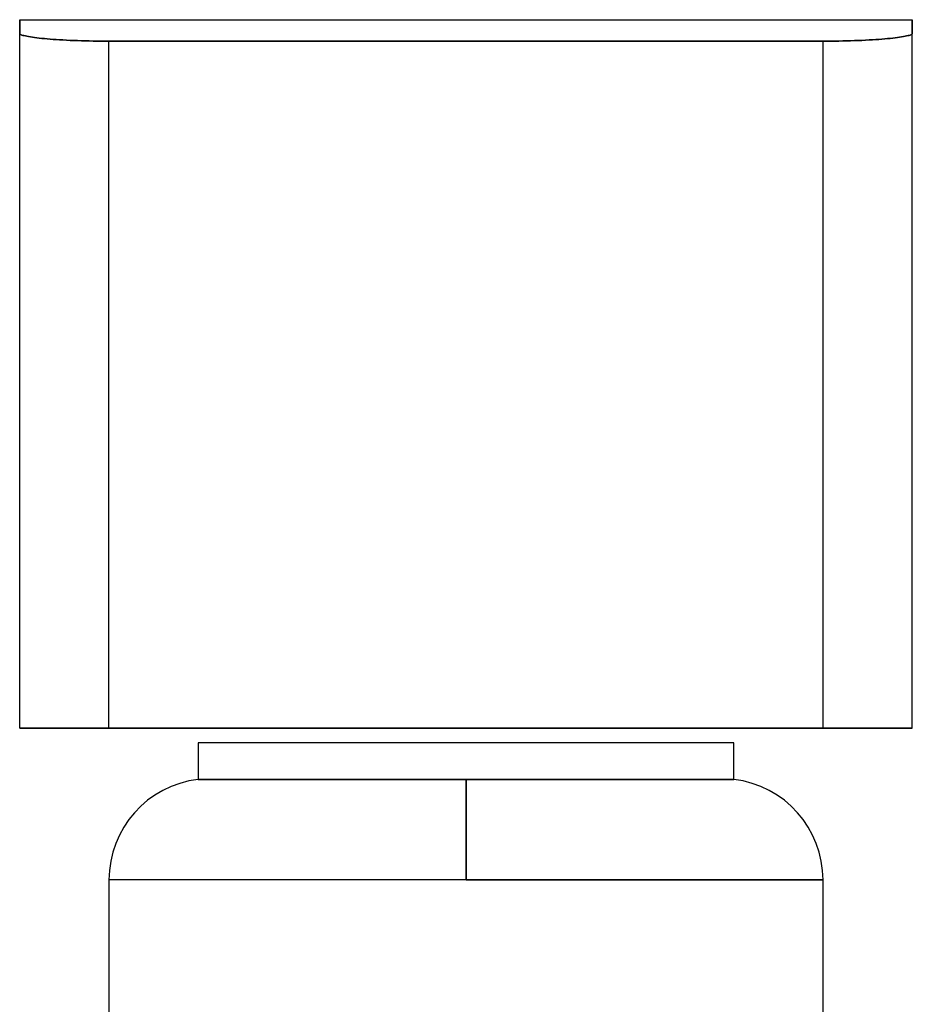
# Model space of a CAD drawing. Header units: millimetres. Extents: x -156 to 156, y -52 to 132.
# Tile 78 of 79: x -30 to 30, y 66 to 132. Entities that reach past the tile are written whole.
import ezdxf

# ---------------------------------------------------------------- set-up
doc = ezdxf.new("R2010")
doc.units = ezdxf.units.MM
doc.layers.add('MAIN-1', color=7, linetype='Continuous')

msp = doc.modelspace()

# ---------------------------------------------------------------- linework, layer by layer
at = {"layer": 'MAIN-1'}
for p, q in [((-30, 132), (30, 132)), ((-30, 132), (-30, 131.076)), ((-30, 131.076), (-30, 132)), ((30, 131.076), (30, 132)), ((30, 132), (30, 131.076)), ((-30, 131.076), (-29.994, 131.055)), ((-29.994, 131.055), (-30, 131.076)), ((-30, 84.4), (-30, 131.076)), ((-30, 84.4), (-30, 131.076)), ((-29.994, 131.055), (-29.977, 131.035)), ((-29.977, 131.035), (-29.994, 131.055)), ((-29.977, 131.035), (-29.948, 131.014)), ((-29.948, 131.014), (-29.977, 131.035)), ((-29.948, 131.014), (-29.907, 130.993)), ((-29.907, 130.993), (-29.948, 131.014)), ((29.907, 130.993), (29.948, 131.014)), ((29.948, 131.014), (29.907, 130.993)), ((29.948, 131.014), (29.977, 131.035)), ((29.977, 131.035), (29.948, 131.014)), ((29.977, 131.035), (29.994, 131.055)), ((29.994, 131.055), (29.977, 131.035)), ((29.994, 131.055), (30, 131.076)), ((30, 131.076), (29.994, 131.055)), ((30, 84.4), (30, 131.076)), ((30, 84.4), (30, 131.076)), ((-29.907, 130.993), (-29.853, 130.971)), ((-29.853, 130.971), (-29.907, 130.993)), ((-29.853, 130.971), (-29.788, 130.949)), ((-29.788, 130.949), (-29.853, 130.971)), ((-29.788, 130.949), (-29.71, 130.928)), ((-29.71, 130.928), (-29.788, 130.949)), ((-29.71, 130.928), (-29.62, 130.906)), ((-29.62, 130.906), (-29.71, 130.928)), ((-29.62, 130.906), (-29.518, 130.885)), ((-29.518, 130.885), (-29.62, 130.906)), ((-29.518, 130.885), (-29.404, 130.864)), ((-29.404, 130.864), (-29.518, 130.885)), ((-29.404, 130.864), (-29.28, 130.843)), ((-29.28, 130.843), (-29.404, 130.864)), ((-29.28, 130.843), (-29.145, 130.822)), ((-29.145, 130.822), (-29.28, 130.843)), ((-29.145, 130.822), (-29, 130.802)), ((-29, 130.802), (-29.145, 130.822)), ((-29, 130.802), (-28.846, 130.782)), ((-28.846, 130.782), (-29, 130.802)), ((-28.846, 130.782), (-28.683, 130.763)), ((-28.683, 130.763), (-28.846, 130.782)), ((-28.683, 130.763), (-28.513, 130.745)), ((-28.513, 130.745), (-28.683, 130.763)), ((-28.513, 130.745), (-28.336, 130.728)), ((-28.336, 130.728), (-28.513, 130.745)), ((-28.336, 130.728), (-28.153, 130.711)), ((-28.153, 130.711), (-28.336, 130.728)), ((-28.153, 130.711), (-27.96, 130.695)), ((-27.96, 130.695), (-28.153, 130.711)), ((-27.96, 130.695), (-27.757, 130.679)), ((-27.757, 130.679), (-27.96, 130.695)), ((-27.757, 130.679), (-27.545, 130.664)), ((-27.545, 130.664), (-27.757, 130.679)), ((-27.545, 130.664), (-27.323, 130.65)), ((-27.323, 130.65), (-27.545, 130.664)), ((-27.323, 130.65), (-27.093, 130.636)), ((-27.093, 130.636), (-27.323, 130.65)), ((-27.093, 130.636), (-26.856, 130.623)), ((-26.856, 130.623), (-27.093, 130.636)), ((-26.856, 130.623), (-26.612, 130.612)), ((-26.612, 130.612), (-26.856, 130.623)), ((-26.612, 130.612), (-26.363, 130.601)), ((-26.363, 130.601), (-26.612, 130.612)), ((-26.363, 130.601), (-26.108, 130.591)), ((-26.108, 130.591), (-26.363, 130.601)), ((-26.108, 130.591), (-25.849, 130.582)), ((-25.849, 130.582), (-26.108, 130.591)), ((-25.849, 130.582), (-25.586, 130.575)), ((-25.586, 130.575), (-25.849, 130.582)), ((-25.586, 130.575), (-25.322, 130.569)), ((-25.322, 130.569), (-25.586, 130.575)), ((-25.322, 130.569), (-25.056, 130.563)), ((-25.056, 130.563), (-25.322, 130.569)), ((-25.056, 130.563), (-24.79, 130.559)), ((-24.79, 130.559), (-25.056, 130.563)), ((-24.79, 130.559), (-24.524, 130.557)), ((-24.524, 130.557), (-24.79, 130.559)), ((-24.524, 130.557), (-24.261, 130.555)), ((-24.261, 130.555), (-24.524, 130.557)), ((-24.261, 130.555), (-24, 130.554)), ((-24, 130.554), (-24.261, 130.555)), ((-24, 130.554), (24, 130.554)), ((-24, 84.4), (-24, 130.554)), ((24, 130.554), (-24, 130.554)), ((-24, 84.4), (-24, 130.554)), ((24, 130.554), (24.261, 130.555)), ((24.261, 130.555), (24, 130.554)), ((24, 84.4), (24, 130.554)), ((24, 84.4), (24, 130.554)), ((24.261, 130.555), (24.524, 130.557)), ((24.524, 130.557), (24.261, 130.555)), ((24.524, 130.557), (24.79, 130.559)), ((24.79, 130.559), (24.524, 130.557)), ((24.79, 130.559), (25.056, 130.563)), ((25.056, 130.563), (24.79, 130.559)), ((25.056, 130.563), (25.322, 130.569)), ((25.322, 130.569), (25.056, 130.563)), ((25.322, 130.569), (25.586, 130.575)), ((25.586, 130.575), (25.322, 130.569)), ((25.586, 130.575), (25.849, 130.582)), ((25.849, 130.582), (25.586, 130.575)), ((25.849, 130.582), (26.108, 130.591)), ((26.108, 130.591), (25.849, 130.582)), ((26.108, 130.591), (26.363, 130.601)), ((26.363, 130.601), (26.108, 130.591)), ((26.363, 130.601), (26.612, 130.612)), ((26.612, 130.612), (26.363, 130.601)), ((26.612, 130.612), (26.856, 130.623)), ((26.856, 130.623), (26.612, 130.612)), ((26.856, 130.623), (27.093, 130.636)), ((27.093, 130.636), (26.856, 130.623)), ((27.093, 130.636), (27.323, 130.65)), ((27.323, 130.65), (27.093, 130.636)), ((27.323, 130.65), (27.545, 130.664)), ((27.545, 130.664), (27.323, 130.65)), ((27.545, 130.664), (27.757, 130.679)), ((27.757, 130.679), (27.545, 130.664)), ((27.757, 130.679), (27.96, 130.695)), ((27.96, 130.695), (27.757, 130.679)), ((27.96, 130.695), (28.153, 130.711)), ((28.153, 130.711), (27.96, 130.695)), ((28.153, 130.711), (28.336, 130.728)), ((28.336, 130.728), (28.153, 130.711)), ((28.336, 130.728), (28.513, 130.745)), ((28.513, 130.745), (28.336, 130.728)), ((28.513, 130.745), (28.683, 130.763)), ((28.683, 130.763), (28.513, 130.745)), ((28.683, 130.763), (28.846, 130.782)), ((28.846, 130.782), (28.683, 130.763)), ((28.846, 130.782), (29, 130.802)), ((29, 130.802), (28.846, 130.782)), ((29, 130.802), (29.145, 130.822)), ((29.145, 130.822), (29, 130.802)), ((29.145, 130.822), (29.28, 130.843)), ((29.28, 130.843), (29.145, 130.822)), ((29.28, 130.843), (29.404, 130.864)), ((29.404, 130.864), (29.28, 130.843)), ((29.404, 130.864), (29.518, 130.885)), ((29.518, 130.885), (29.404, 130.864)), ((29.518, 130.885), (29.62, 130.906)), ((29.62, 130.906), (29.518, 130.885)), ((29.62, 130.906), (29.71, 130.928)), ((29.71, 130.928), (29.62, 130.906)), ((29.71, 130.928), (29.788, 130.949)), ((29.788, 130.949), (29.71, 130.928)), ((29.788, 130.949), (29.853, 130.971)), ((29.853, 130.971), (29.788, 130.949)), ((29.853, 130.971), (29.907, 130.993)), ((29.907, 130.993), (29.853, 130.971)), ((-30, 84.4), (-24, 84.4)), ((-30, 84.4), (-30, 84.4)), ((-24, 84.4), (-30, 84.4)), ((24, 84.4), (-24, 84.4)), ((-24, 84.4), (24, 84.4)), ((24, 84.4), (30, 84.4)), ((30, 84.4), (24, 84.4)), ((30, 84.4), (30, 84.4)), ((18, 83.4), (-18, 83.4)), ((-18, 83.4), (-18, 80.953)), ((18, 83.4), (-18, 83.4)), ((18, 80.953), (18, 83.4)), ((-18, 80.953), (0, 80.953)), ((0, 80.953), (-18, 80.953)), ((0, 74.2), (0, 80.953)), ((0, 80.953), (0, 74.2)), ((0, 80.953), (18, 80.953)), ((18, 80.953), (0, 80.953)), ((0, 74.2), (-24, 74.2)), ((0, 74.2), (-24, 74.2)), ((-24, 74.2), (-24, 64)), ((24, 74.2), (0, 74.2)), ((0, 74.2), (24, 74.2)), ((24, 64), (24, 74.2))]:
    msp.add_line(p, q, dxfattribs=at)
for centre, start, end in [((-17.2, 74.2), 96.7563, 180.00004), ((17.2, 74.2), 0, 83.24366)]:
    msp.add_arc(centre, 6.8, start, end, dxfattribs=at)

doc.saveas('drawing.dxf')
